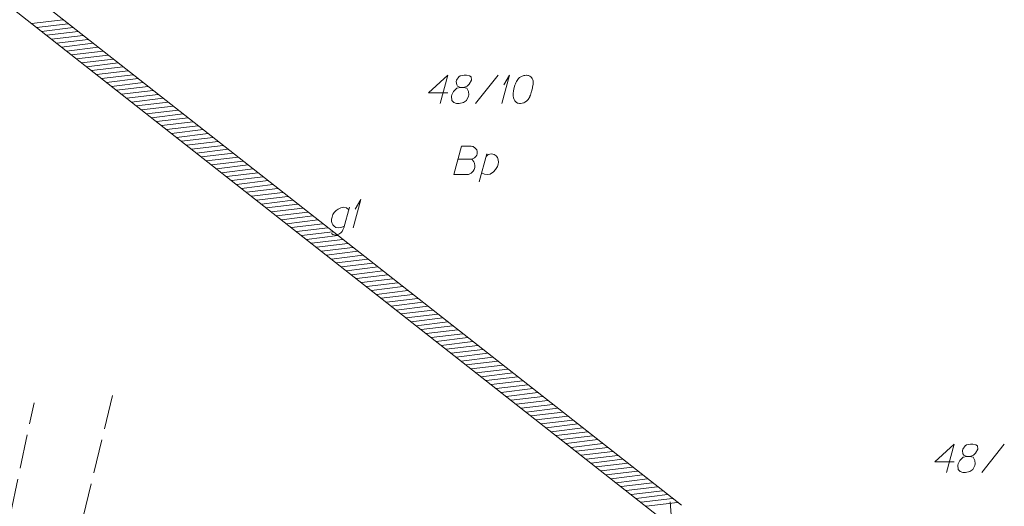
# Model space of a CAD drawing. Header units: metres. Extents: x 5555129 to 5556676, y 5635595 to 5636517.
# Tile 203 of 255: x 5556463 to 5556507, y 5636018 to 5636039. Entities that reach past the tile are written whole.
import ezdxf

# ---------------------------------------------------------------- set-up
doc = ezdxf.new("R2010")
doc.units = ezdxf.units.M
doc.header["$MEASUREMENT"] = 0
doc.linetypes.add('03-linia 3 1', pattern=[2, 1.5, -0.5])
doc.linetypes.add('PRZER1-1', pattern=[2, 1, -1])
doc.layers.add('#skartowane', color=7, linetype='Continuous', lineweight=18)
doc.layers.add('#zakres', color=7, linetype='Continuous', lineweight=18)
for name, color, linetype, lineweight, true_color in [('GESBZO_O', 7, 'Continuous', 50, 0x0a0909), ('GESDZI_O', 7, 'Continuous', 18, 0x0a0909), ('GESUZY_O', 7, 'PRZER1-1', 18, 0x008000)]:
    doc.layers.add(name, color=color, linetype=linetype, lineweight=lineweight, true_color=true_color)

# ---------------------------------------------------------------- blocks, each defined once
blk = doc.blocks.new('*U1733')
at = {"layer": 'GESBZO_O', "color": 7, "linetype": 'ByBlock', "lineweight": 18, "flags": 128}
for points in [[(5555363.44, 5636272.471), (5555363.194, 5636271.566), (5555363.155, 5636271.477), (5555363.116, 5636271.398), (5555363.066, 5636271.349), (5555362.968, 5636271.28), (5555362.82, 5636271.241), (5555362.702, 5636271.27), (5555362.643, 5636271.31)], [(5555363.214, 5636271.635), (5555363.145, 5636271.605), (5555363.056, 5636271.576), (5555362.938, 5636271.566), (5555362.84, 5636271.576), (5555362.761, 5636271.644), (5555362.712, 5636271.703), (5555362.673, 5636271.762), (5555362.653, 5636271.841), (5555362.653, 5636271.95), (5555362.673, 5636272.038), (5555362.702, 5636272.146), (5555362.761, 5636272.235), (5555362.85, 5636272.324), (5555362.938, 5636272.392), (5555363.056, 5636272.451), (5555363.175, 5636272.471), (5555363.312, 5636272.442), (5555363.411, 5636272.363)]]:
    blk.add_lwpolyline(points, dxfattribs=at)
blk = doc.blocks.new('*U1734')
at = {"layer": 'GESBZO_O', "color": 7, "linetype": 'ByBlock', "lineweight": 18}
for q in [(5555363.607, 5636271.566), (5555363.696, 5636272.392)]:
    blk.add_line((5555363.942, 5636272.816), q, dxfattribs=at)
blk = doc.blocks.new('*U1789')
at = {"layer": 'GESDZI_O', "color": 96, "linetype": 'ByBlock', "lineweight": 18}
for q in [(5555370.155, 5636277.046), (5555370.244, 5636277.872)]:
    blk.add_line((5555370.49, 5636278.296), q, dxfattribs=at)
blk = doc.blocks.new('*U1790')
at = {"layer": 'GESUZY_O', "color": 96, "linetype": 'ByBlock', "lineweight": 18, "true_color": 0x008000}
blk.add_line((5555369.155, 5636273.591), (5555369.49, 5636274.822), dxfattribs=at)
at = {"layer": 'GESUZY_O', "color": 96, "linetype": 'ByBlock', "lineweight": 18, "true_color": 0x008000, "flags": 128}
blk.add_lwpolyline([(5555369.461, 5636274.713), (5555369.559, 5636274.792), (5555369.707, 5636274.822), (5555369.825, 5636274.802), (5555369.904, 5636274.743), (5555369.963, 5636274.664), (5555370.002, 5636274.556), (5555370.012, 5636274.457), (5555369.992, 5636274.369), (5555369.963, 5636274.261), (5555369.884, 5636274.142), (5555369.785, 5636274.034), (5555369.638, 5636273.936), (5555369.51, 5636273.916), (5555369.392, 5636273.926), (5555369.264, 5636273.995)], dxfattribs=at)

msp = doc.modelspace()

# ---------------------------------------------------------------- linework, layer by layer
at = {"layer": '#skartowane', "color": 7, "linetype": '03-linia 3 1', "lineweight": 18}
for p, q in [((5556467.572, 5636022.477), (5556463.732, 5636006.717)), ((5556461.412, 5636009.497), (5556464.112, 5636022.157))]:
    msp.add_line(p, q, dxfattribs=at)
at = {"layer": '#zakres', "color": 134, "linetype": 'Continuous', "lineweight": 18}
for p, q in [((5556492.642, 5636017.646), (5556454.38, 5636047.701)), ((5556492.024, 5636016.859), (5556453.763, 5636046.914)), ((5556464.004, 5636038.876), (5556465.394, 5636039.043)), ((5556464.224, 5636038.703), (5556465.614, 5636038.87)), ((5556464.444, 5636038.53), (5556465.834, 5636038.697)), ((5556464.665, 5636038.357), (5556466.055, 5636038.524)), ((5556464.885, 5636038.184), (5556466.275, 5636038.351)), ((5556465.105, 5636038.011), (5556466.495, 5636038.178)), ((5556465.325, 5636037.838), (5556466.715, 5636038.005)), ((5556465.545, 5636037.665), (5556466.935, 5636037.832)), ((5556465.766, 5636037.492), (5556467.156, 5636037.659)), ((5556465.986, 5636037.319), (5556467.376, 5636037.486)), ((5556466.206, 5636037.146), (5556467.596, 5636037.313)), ((5556466.426, 5636036.973), (5556467.816, 5636037.14)), ((5556466.646, 5636036.8), (5556468.036, 5636036.967)), ((5556466.867, 5636036.627), (5556468.257, 5636036.794)), ((5556467.087, 5636036.454), (5556468.477, 5636036.621)), ((5556467.307, 5636036.281), (5556468.697, 5636036.448)), ((5556467.527, 5636036.108), (5556468.917, 5636036.275)), ((5556467.747, 5636035.935), (5556469.137, 5636036.102)), ((5556467.968, 5636035.762), (5556469.358, 5636035.929)), ((5556468.188, 5636035.59), (5556469.578, 5636035.756)), ((5556468.408, 5636035.417), (5556469.798, 5636035.584)), ((5556468.628, 5636035.244), (5556470.018, 5636035.411)), ((5556468.848, 5636035.071), (5556470.238, 5636035.238)), ((5556469.068, 5636034.898), (5556470.458, 5636035.065)), ((5556469.289, 5636034.725), (5556470.679, 5636034.892)), ((5556469.509, 5636034.552), (5556470.899, 5636034.719)), ((5556469.729, 5636034.379), (5556471.119, 5636034.546)), ((5556469.949, 5636034.206), (5556471.339, 5636034.373)), ((5556470.169, 5636034.033), (5556471.559, 5636034.2)), ((5556470.39, 5636033.86), (5556471.78, 5636034.027)), ((5556470.61, 5636033.687), (5556472, 5636033.854)), ((5556470.83, 5636033.514), (5556472.22, 5636033.681)), ((5556471.05, 5636033.341), (5556472.44, 5636033.508)), ((5556471.27, 5636033.168), (5556472.66, 5636033.335)), ((5556471.491, 5636032.995), (5556472.881, 5636033.162)), ((5556471.711, 5636032.822), (5556473.101, 5636032.989)), ((5556471.931, 5636032.649), (5556473.321, 5636032.816)), ((5556472.151, 5636032.476), (5556473.541, 5636032.643)), ((5556472.371, 5636032.303), (5556473.761, 5636032.47)), ((5556472.592, 5636032.13), (5556473.982, 5636032.297)), ((5556472.812, 5636031.957), (5556474.202, 5636032.124)), ((5556473.032, 5636031.784), (5556474.422, 5636031.951)), ((5556473.252, 5636031.611), (5556474.642, 5636031.778)), ((5556473.472, 5636031.438), (5556474.862, 5636031.605)), ((5556473.692, 5636031.265), (5556475.082, 5636031.432)), ((5556473.913, 5636031.092), (5556475.303, 5636031.259)), ((5556474.133, 5636030.919), (5556475.523, 5636031.086)), ((5556474.353, 5636030.747), (5556475.743, 5636030.914)), ((5556474.573, 5636030.574), (5556475.963, 5636030.741)), ((5556474.793, 5636030.401), (5556476.183, 5636030.568)), ((5556475.014, 5636030.228), (5556476.404, 5636030.395)), ((5556475.234, 5636030.055), (5556476.624, 5636030.222)), ((5556475.454, 5636029.882), (5556476.844, 5636030.049)), ((5556475.674, 5636029.709), (5556477.064, 5636029.876)), ((5556475.894, 5636029.536), (5556477.284, 5636029.703)), ((5556476.115, 5636029.363), (5556477.505, 5636029.53)), ((5556476.335, 5636029.19), (5556477.725, 5636029.357)), ((5556476.555, 5636029.017), (5556477.945, 5636029.184)), ((5556476.775, 5636028.844), (5556478.165, 5636029.011)), ((5556476.995, 5636028.671), (5556478.385, 5636028.838)), ((5556477.216, 5636028.498), (5556478.606, 5636028.665)), ((5556477.436, 5636028.325), (5556478.826, 5636028.492)), ((5556477.656, 5636028.152), (5556479.046, 5636028.319)), ((5556477.876, 5636027.979), (5556479.266, 5636028.146)), ((5556478.096, 5636027.806), (5556479.486, 5636027.973)), ((5556478.316, 5636027.633), (5556479.706, 5636027.8)), ((5556478.537, 5636027.46), (5556479.927, 5636027.627)), ((5556478.757, 5636027.287), (5556480.147, 5636027.454)), ((5556478.977, 5636027.114), (5556480.367, 5636027.281)), ((5556479.197, 5636026.941), (5556480.587, 5636027.108)), ((5556479.417, 5636026.768), (5556480.807, 5636026.935)), ((5556479.638, 5636026.595), (5556481.028, 5636026.762)), ((5556479.858, 5636026.422), (5556481.248, 5636026.589)), ((5556480.078, 5636026.249), (5556481.468, 5636026.416)), ((5556480.298, 5636026.077), (5556481.688, 5636026.243)), ((5556480.518, 5636025.904), (5556481.908, 5636026.071)), ((5556480.739, 5636025.731), (5556482.129, 5636025.898)), ((5556480.959, 5636025.558), (5556482.349, 5636025.725)), ((5556481.179, 5636025.385), (5556482.569, 5636025.552)), ((5556481.399, 5636025.212), (5556482.789, 5636025.379)), ((5556481.619, 5636025.039), (5556483.009, 5636025.206)), ((5556481.84, 5636024.866), (5556483.23, 5636025.033)), ((5556482.06, 5636024.693), (5556483.45, 5636024.86)), ((5556482.28, 5636024.52), (5556483.67, 5636024.687)), ((5556482.5, 5636024.347), (5556483.89, 5636024.514)), ((5556482.72, 5636024.174), (5556484.11, 5636024.341)), ((5556482.94, 5636024.001), (5556484.33, 5636024.168)), ((5556483.161, 5636023.828), (5556484.551, 5636023.995)), ((5556483.381, 5636023.655), (5556484.771, 5636023.822)), ((5556483.601, 5636023.482), (5556484.991, 5636023.649)), ((5556483.821, 5636023.309), (5556485.211, 5636023.476)), ((5556484.041, 5636023.136), (5556485.431, 5636023.303)), ((5556484.262, 5636022.963), (5556485.652, 5636023.13)), ((5556484.482, 5636022.79), (5556485.872, 5636022.957)), ((5556484.702, 5636022.617), (5556486.092, 5636022.784)), ((5556484.922, 5636022.444), (5556486.312, 5636022.611)), ((5556485.142, 5636022.271), (5556486.532, 5636022.438)), ((5556485.363, 5636022.098), (5556486.753, 5636022.265)), ((5556485.583, 5636021.925), (5556486.973, 5636022.092)), ((5556485.803, 5636021.752), (5556487.193, 5636021.919)), ((5556486.023, 5636021.579), (5556487.413, 5636021.746)), ((5556486.243, 5636021.407), (5556487.633, 5636021.573)), ((5556486.463, 5636021.234), (5556487.854, 5636021.401)), ((5556486.684, 5636021.061), (5556488.074, 5636021.228)), ((5556486.904, 5636020.888), (5556488.294, 5636021.055)), ((5556487.124, 5636020.715), (5556488.514, 5636020.882)), ((5556487.344, 5636020.542), (5556488.734, 5636020.709)), ((5556487.564, 5636020.369), (5556488.954, 5636020.536)), ((5556487.785, 5636020.196), (5556489.175, 5636020.363)), ((5556488.005, 5636020.023), (5556489.395, 5636020.19)), ((5556488.225, 5636019.85), (5556489.615, 5636020.017)), ((5556488.445, 5636019.677), (5556489.835, 5636019.844)), ((5556488.665, 5636019.504), (5556490.055, 5636019.671)), ((5556488.886, 5636019.331), (5556490.276, 5636019.498)), ((5556489.106, 5636019.158), (5556490.496, 5636019.325)), ((5556489.326, 5636018.985), (5556490.716, 5636019.152)), ((5556489.546, 5636018.812), (5556490.936, 5636018.979)), ((5556489.766, 5636018.639), (5556491.156, 5636018.806)), ((5556489.987, 5636018.466), (5556491.377, 5636018.633)), ((5556490.207, 5636018.293), (5556491.597, 5636018.46)), ((5556490.427, 5636018.12), (5556491.817, 5636018.287)), ((5556490.647, 5636017.947), (5556492.037, 5636018.114)), ((5556490.867, 5636017.774), (5556492.257, 5636017.941)), ((5556491.087, 5636017.601), (5556492.477, 5636017.768)), ((5556492.255, 5636016.403), (5556492.15, 5636017.799))]:
    msp.add_line(p, q, dxfattribs=at)
at = {"layer": 'GESDZI_O', "color": 96, "linetype": 'Continuous', "lineweight": 18}
for p, q in [((5556483.565, 5636035.353), (5556484.56, 5636036.603)), ((5556505.884, 5636019.09), (5556506.878, 5636020.34))]:
    msp.add_line(p, q, dxfattribs=at)
at = {"layer": 'GESDZI_O', "color": 96, "linetype": 'Continuous', "lineweight": 18, "flags": 128}
for points in [[(5556482.345, 5636035.816), (5556481.499, 5636035.816), (5556482.345, 5636036.603), (5556482.011, 5636035.353)], [(5556482.906, 5636036.062), (5556483.044, 5636036.062), (5556483.083, 5636036.072), (5556483.201, 5636036.121), (5556483.29, 5636036.2), (5556483.388, 5636036.387), (5556483.378, 5636036.524), (5556483.31, 5636036.574), (5556483.172, 5636036.603), (5556483.073, 5636036.603), (5556482.886, 5636036.574), (5556482.827, 5636036.524), (5556482.729, 5636036.377), (5556482.719, 5636036.328), (5556482.739, 5636036.18), (5556482.778, 5636036.121), (5556482.906, 5636036.062), (5556482.749, 5636036.022), (5556482.601, 5636035.875), (5556482.522, 5636035.727), (5556482.512, 5636035.678), (5556482.522, 5636035.491), (5556482.611, 5636035.393), (5556482.729, 5636035.353), (5556482.847, 5636035.353), (5556483.034, 5636035.402), (5556483.172, 5636035.491), (5556483.26, 5636035.668), (5556483.27, 5636035.727), (5556483.26, 5636035.885), (5556483.182, 5636036.022), (5556483.044, 5636036.062)], [(5556485.819, 5636036.603), (5556485.799, 5636036.603), (5556485.74, 5636036.593), (5556485.701, 5636036.583), (5556485.672, 5636036.574), (5556485.622, 5636036.554), (5556485.563, 5636036.524), (5556485.514, 5636036.495), (5556485.465, 5636036.455), (5556485.435, 5636036.416), (5556485.406, 5636036.367), (5556485.376, 5636036.318), (5556485.347, 5636036.259), (5556485.327, 5636036.219), (5556485.307, 5636036.16), (5556485.278, 5636036.062), (5556485.248, 5636035.914), (5556485.229, 5636035.796), (5556485.229, 5636035.688), (5556485.239, 5636035.609), (5556485.278, 5636035.521), (5556485.307, 5636035.471), (5556485.357, 5636035.412), (5556485.416, 5636035.373), (5556485.445, 5636035.363), (5556485.504, 5636035.353), (5556485.553, 5636035.353), (5556485.632, 5636035.363), (5556485.701, 5636035.383), (5556485.75, 5636035.412), (5556485.819, 5636035.461), (5556485.849, 5636035.491), (5556485.888, 5636035.53), (5556485.918, 5636035.57), (5556485.937, 5636035.599), (5556485.957, 5636035.648), (5556485.967, 5636035.668), (5556485.987, 5636035.717), (5556486.006, 5636035.776), (5556486.026, 5636035.835), (5556486.036, 5636035.875), (5556486.046, 5636035.904), (5556486.055, 5636035.944), (5556486.075, 5636036.032), (5556486.085, 5636036.081), (5556486.095, 5636036.131), (5556486.105, 5636036.2), (5556486.114, 5636036.288), (5556486.114, 5636036.318), (5556486.105, 5636036.357), (5556486.095, 5636036.396), (5556486.065, 5636036.455), (5556486.036, 5636036.495), (5556486.006, 5636036.524), (5556485.967, 5636036.554), (5556485.927, 5636036.574), (5556485.898, 5636036.583), (5556485.868, 5636036.593), (5556485.819, 5636036.603)], [(5556504.663, 5636019.552), (5556503.817, 5636019.552), (5556504.663, 5636020.34), (5556504.329, 5636019.09)], [(5556505.224, 5636019.798), (5556505.362, 5636019.798), (5556505.402, 5636019.808), (5556505.52, 5636019.857), (5556505.608, 5636019.936), (5556505.707, 5636020.123), (5556505.697, 5636020.261), (5556505.628, 5636020.31), (5556505.49, 5636020.34), (5556505.392, 5636020.34), (5556505.205, 5636020.31), (5556505.146, 5636020.261), (5556505.047, 5636020.113), (5556505.037, 5636020.064), (5556505.057, 5636019.916), (5556505.097, 5636019.857), (5556505.224, 5636019.798), (5556505.067, 5636019.759), (5556504.919, 5636019.611), (5556504.841, 5636019.464), (5556504.831, 5636019.414), (5556504.841, 5636019.227), (5556504.929, 5636019.129), (5556505.047, 5636019.09), (5556505.165, 5636019.09), (5556505.352, 5636019.139), (5556505.49, 5636019.227), (5556505.579, 5636019.404), (5556505.589, 5636019.464), (5556505.579, 5636019.621), (5556505.5, 5636019.759), (5556505.362, 5636019.798)]]:
    msp.add_lwpolyline(points, dxfattribs=at)
at = {"layer": 'GESUZY_O', "color": 96, "linetype": 'Continuous', "lineweight": 18, "true_color": 0x008000, "flags": 128}
msp.add_lwpolyline([(5556482.802, 5636032.903), (5556483.392, 5636032.903), (5556483.432, 5636032.912), (5556483.52, 5636032.952), (5556483.589, 5636033.021), (5556483.629, 5636033.08), (5556483.648, 5636033.139), (5556483.648, 5636033.168), (5556483.648, 5636033.208), (5556483.648, 5636033.237), (5556483.629, 5636033.306), (5556483.589, 5636033.355), (5556483.53, 5636033.414), (5556483.501, 5636033.434), (5556483.461, 5636033.454), (5556483.432, 5636033.464), (5556483.373, 5636033.473), (5556482.95, 5636033.473), (5556482.615, 5636032.223), (5556483.264, 5636032.223), (5556483.294, 5636032.233), (5556483.353, 5636032.263), (5556483.383, 5636032.283), (5556483.471, 5636032.371), (5556483.511, 5636032.44), (5556483.52, 5636032.47), (5556483.54, 5636032.548), (5556483.54, 5636032.627), (5556483.53, 5636032.686), (5556483.52, 5636032.726), (5556483.491, 5636032.785), (5556483.452, 5636032.844), (5556483.432, 5636032.863), (5556483.392, 5636032.903)], dxfattribs=at)

# ---------------------------------------------------------------- block references
at = {"layer": 'GESBZO_O', "color": 7, "linetype": 'Continuous', "lineweight": 18}
for name in ['*U1734', '*U1733']:
    msp.add_blockref(name, (1114.572, -241.693), dxfattribs=at)
at = {"layer": 'GESDZI_O', "color": 96, "linetype": 'Continuous', "lineweight": 18}
msp.add_blockref('*U1789', (1114.572, -241.693), dxfattribs=at)
at = {"layer": 'GESUZY_O', "color": 96, "linetype": 'Continuous', "lineweight": 18, "true_color": 0x008000}
msp.add_blockref('*U1790', (1114.572, -241.693), dxfattribs=at)

doc.saveas('drawing.dxf')
